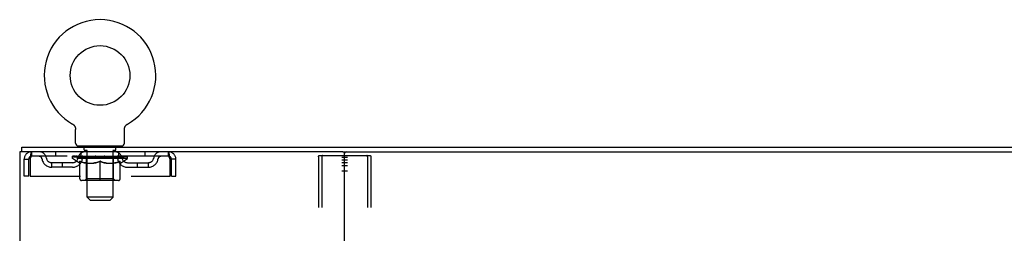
# Model space of a CAD drawing. Header units: inches. Extents: x 0 to 212, y 0 to 138.
# Tile 99 of 100: x 163.5 to 186.22, y 90.72 to 95.65. Entities that reach past the tile are written whole.
import ezdxf

# ---------------------------------------------------------------- set-up
doc = ezdxf.new("R2010")
doc.units = ezdxf.units.IN
doc.header["$LTSCALE"] = 11.6875
doc.header["$MEASUREMENT"] = 0
doc.linetypes.add('HIDDEN', pattern=[0.2, 0.1, -0.1])
doc.layers.get('0').update_dxf_attribs({"linetype": 'CONTINUOUS'})
doc.layers.add('DEFAULT_2', color=8, linetype='HIDDEN')
doc.layers.add('WITNESSMARKS', color=7, linetype='CONTINUOUS')

msp = doc.modelspace()

# ---------------------------------------------------------------- linework, layer by layer
at = {"color": 7, "linetype": 'Continuous'}
for p, q in [((164.716, 93.246), (164.716, 93.246)), ((164.716, 93.246), (164.72, 93.243)), ((164.718, 93.245), (164.717, 93.245)), ((164.72, 93.243), (164.724, 93.241)), ((164.724, 93.241), (164.729, 93.238)), ((164.728, 93.238), (164.733, 93.235)), ((164.732, 93.235), (164.737, 93.232)), ((164.736, 93.232), (164.74, 93.228)), ((164.74, 93.228), (164.744, 93.225)), ((164.744, 93.225), (164.748, 93.221)), ((164.748, 93.221), (164.751, 93.218)), ((164.751, 93.218), (164.755, 93.214)), ((164.754, 93.214), (164.758, 93.21)), ((164.758, 93.21), (164.761, 93.206)), ((164.761, 93.206), (164.764, 93.202)), ((164.764, 93.202), (164.767, 93.197)), ((164.766, 93.198), (164.769, 93.193)), ((164.769, 93.193), (164.772, 93.189)), ((164.772, 93.189), (164.774, 93.184)), ((164.774, 93.184), (164.776, 93.18)), ((164.776, 93.18), (164.778, 93.175)), ((164.778, 93.175), (164.78, 93.17)), ((165.922, 93.17), (165.924, 93.175)), ((165.924, 93.175), (165.926, 93.18)), ((165.926, 93.18), (165.928, 93.184)), ((165.928, 93.184), (165.93, 93.189)), ((165.93, 93.189), (165.933, 93.193)), ((165.933, 93.193), (165.936, 93.198)), ((165.935, 93.197), (165.938, 93.202)), ((165.938, 93.202), (165.941, 93.206)), ((165.941, 93.206), (165.944, 93.21)), ((165.944, 93.21), (165.948, 93.214)), ((165.947, 93.214), (165.951, 93.218)), ((165.951, 93.218), (165.954, 93.221)), ((165.954, 93.221), (165.958, 93.225)), ((165.958, 93.225), (165.962, 93.228)), ((165.962, 93.228), (165.966, 93.232)), ((165.965, 93.232), (165.969, 93.235)), ((165.969, 93.235), (165.974, 93.238)), ((165.973, 93.238), (165.978, 93.241)), ((165.978, 93.241), (165.982, 93.243)), ((165.978, 93.241), (165.979, 93.242)), ((165.982, 93.243), (165.986, 93.246)), ((165.985, 93.245), (165.984, 93.245)), ((164.78, 93.17), (164.781, 93.165)), ((164.781, 93.165), (164.783, 93.16)), ((164.783, 93.161), (164.784, 93.156)), ((164.784, 93.156), (164.785, 93.151)), ((164.785, 93.151), (164.786, 93.146)), ((164.786, 93.146), (164.787, 93.141)), ((164.787, 93.141), (164.788, 93.136)), ((164.788, 93.125), (164.788, 93.121)), ((164.788, 92.807), (164.788, 93.121)), ((165.913, 92.807), (165.913, 93.121)), ((165.914, 93.136), (165.915, 93.141)), ((165.914, 93.131), (165.914, 93.136)), ((165.915, 93.141), (165.916, 93.146)), ((165.916, 93.146), (165.917, 93.151)), ((165.917, 93.151), (165.918, 93.156)), ((165.918, 93.156), (165.919, 93.161)), ((165.919, 93.16), (165.92, 93.165)), ((165.92, 93.165), (165.922, 93.17)), ((164.851, 92.738), (164.851, 92.708)), ((165.851, 92.738), (164.851, 92.738)), ((165.851, 92.738), (165.851, 92.708)), ((163.549, 92.604), (163.549, 92.708)), ((163.587, 92.604), (163.558, 92.604)), ((170.957, 92.604), (196.287, 92.604))]:
    msp.add_line(p, q, dxfattribs=at)
at = {"color": 3, "linetype": 'Continuous'}
for p, q in [((163.497, 92.604), (163.497, 12.812)), ((163.558, 92.604), (163.497, 92.604)), ((163.549, 92.708), (203.695, 92.708)), ((170.957, 92.604), (163.587, 92.604)), ((170.997, 12.852), (170.997, 92.564))]:
    msp.add_line(p, q, dxfattribs=at)
at = {"color": 7, "linetype": 'Continuous'}
for points in [[(164.788, 93.136), (164.788, 93.131), (164.788, 93.125)], [(165.913, 93.121), (165.914, 93.125), (165.914, 93.131)], [(165.913, 93.121), (165.914, 93.125), (165.914, 93.131)]]:
    msp.add_lwpolyline(points, dxfattribs=at)
msp.add_circle((165.351, 94.366), 0.688, dxfattribs=at)
for centre, radius, start, end in [((165.351, 94.366), 1.288, 299.5053, 240.4947), ((164.857, 92.807), 0.069, 180, 265), ((165.844, 92.807), 0.069, 275, 360), ((171.037, 92.564), 0.04, 90, 180)]:
    msp.add_arc(centre, radius, start, end, dxfattribs=at)
at = {"color": 3, "linetype": 'Continuous'}
msp.add_arc((170.957, 92.564), 0.04, 0, 90, dxfattribs=at)
at = {"layer": 'DEFAULT_2', "color": 8, "linetype": 'HIDDEN'}
for p, q in [((164.716, 93.246), (164.716, 93.246)), ((164.723, 93.242), (164.724, 93.241)), ((165.986, 93.246), (165.986, 93.246)), ((164.948, 92.738), (164.948, 92.708)), ((164.986, 92.648), (164.986, 92.728)), ((165.716, 92.648), (165.716, 92.728)), ((165.754, 92.738), (165.754, 92.708)), ((163.768, 92.604), (163.768, 92.5)), ((166.934, 92.5), (163.768, 92.5)), ((164.32, 92.604), (164.32, 92.5)), ((164.718, 92.453), (164.718, 92.5)), ((164.727, 92.493), (164.727, 92.5)), ((164.736, 92.49), (164.736, 92.493)), ((164.736, 92.49), (165.966, 92.49)), ((164.745, 92.49), (164.745, 92.493)), ((164.746, 92.49), (164.746, 92.493)), ((164.756, 92.493), (164.756, 92.5)), ((164.772, 92.49), (164.772, 92.493)), ((164.774, 92.49), (164.774, 92.493)), ((164.803, 92.493), (164.803, 92.5)), ((164.817, 92.49), (164.817, 92.493)), ((164.82, 92.49), (164.82, 92.493)), ((165.024, 92.493), (164.823, 92.493)), ((164.866, 92.493), (164.866, 92.5)), ((164.867, 92.49), (164.867, 92.493)), ((164.868, 92.49), (164.868, 92.493)), ((164.871, 92.49), (164.871, 92.493)), ((164.878, 92.49), (164.878, 92.493)), ((164.878, 92.49), (164.878, 92.493)), ((164.882, 92.49), (164.882, 92.493)), ((164.885, 92.49), (164.885, 92.494)), ((164.889, 92.49), (164.889, 92.493)), ((164.904, 92.49), (164.904, 92.493)), ((164.913, 92.5), (164.913, 92.604)), ((164.922, 92.49), (164.922, 92.496)), ((164.922, 92.49), (164.922, 92.493)), ((164.942, 92.49), (164.942, 92.493)), ((164.942, 92.49), (164.942, 92.493)), ((164.944, 92.493), (164.944, 92.5)), ((164.954, 92.49), (164.954, 92.493)), ((164.958, 92.49), (164.958, 92.493)), ((164.967, 92.49), (164.967, 92.493)), ((164.978, 92.49), (164.978, 92.497)), ((164.994, 92.49), (164.994, 92.493)), ((165.056, 92.638), (164.996, 92.638)), ((164.997, 92.49), (164.997, 92.493)), ((165.024, 92.49), (165.024, 92.493)), ((165.091, 92.493), (165.029, 92.493)), ((165.034, 92.493), (165.034, 92.5)), ((165.041, 92.49), (165.041, 92.493)), ((165.046, 92.49), (165.046, 92.493)), ((165.051, 91.557), (165.051, 92.628)), ((165.052, 92.49), (165.052, 92.498)), ((165.056, 92.49), (165.056, 92.493)), ((165.067, 92.49), (165.067, 92.493)), ((165.091, 92.49), (165.091, 92.493)), ((165.166, 92.493), (165.107, 92.493)), ((165.127, 92.49), (165.127, 92.493)), ((165.134, 92.493), (165.134, 92.5)), ((165.138, 92.49), (165.138, 92.493)), ((165.14, 92.49), (165.14, 92.499)), ((165.143, 92.49), (165.143, 92.493)), ((165.151, 92.49), (165.151, 92.493)), ((165.166, 92.49), (165.166, 92.493)), ((165.246, 92.493), (165.192, 92.493)), ((165.205, 92.49), (165.205, 92.493)), ((165.237, 92.493), (165.314, 92.498)), ((165.241, 92.493), (165.241, 92.5)), ((165.242, 92.5), (165.241, 92.5)), ((165.242, 92.493), (165.242, 92.5)), ((165.242, 92.49), (165.242, 92.493)), ((165.245, 92.49), (165.245, 92.494)), ((165.246, 92.49), (165.246, 92.493)), ((165.247, 92.49), (165.247, 92.493)), ((165.282, 92.493), (165.346, 92.493)), ((165.287, 92.49), (165.287, 92.493)), ((165.293, 92.493), (165.293, 92.496)), ((165.314, 92.493), (165.314, 92.498)), ((165.33, 92.49), (165.33, 92.493)), ((165.348, 92.493), (165.348, 92.493)), ((165.348, 92.49), (165.348, 92.493)), ((165.348, 92.49), (165.348, 92.493)), ((165.351, 92.493), (165.351, 92.5)), ((165.351, 92.5), (165.465, 92.493)), ((165.354, 92.49), (165.354, 92.493)), ((165.354, 92.49), (165.354, 92.493)), ((165.354, 92.493), (165.354, 92.493)), ((165.372, 92.49), (165.372, 92.493)), ((165.372, 92.493), (165.42, 92.493)), ((165.414, 92.49), (165.414, 92.493)), ((165.455, 92.49), (165.455, 92.493)), ((165.455, 92.49), (165.455, 92.493)), ((165.456, 92.493), (165.51, 92.493)), ((165.457, 92.49), (165.457, 92.494)), ((165.46, 92.493), (165.46, 92.5)), ((165.46, 92.5), (165.461, 92.5)), ((165.46, 92.49), (165.46, 92.493)), ((165.461, 92.493), (165.461, 92.5)), ((165.497, 92.49), (165.497, 92.493)), ((165.536, 92.49), (165.536, 92.493)), ((165.536, 92.493), (165.595, 92.493)), ((165.551, 92.49), (165.551, 92.493)), ((165.559, 92.49), (165.559, 92.493)), ((165.561, 92.49), (165.561, 92.499)), ((165.564, 92.49), (165.564, 92.493)), ((165.568, 92.493), (165.568, 92.5)), ((165.575, 92.49), (165.575, 92.493)), ((165.611, 92.49), (165.611, 92.493)), ((165.611, 92.493), (165.673, 92.493)), ((165.635, 92.49), (165.635, 92.493)), ((165.706, 92.638), (165.646, 92.638)), ((165.646, 92.49), (165.646, 92.493)), ((165.65, 92.49), (165.65, 92.498)), ((165.651, 91.557), (165.651, 92.628)), ((165.656, 92.49), (165.656, 92.493)), ((165.661, 92.49), (165.661, 92.493)), ((165.668, 92.493), (165.668, 92.5)), ((165.678, 92.49), (165.678, 92.493)), ((165.678, 92.493), (165.879, 92.493)), ((165.705, 92.49), (165.705, 92.493)), ((165.708, 92.49), (165.708, 92.493)), ((165.724, 92.49), (165.724, 92.497)), ((165.735, 92.49), (165.735, 92.493)), ((165.744, 92.49), (165.744, 92.493)), ((165.748, 92.49), (165.748, 92.493)), ((165.758, 92.493), (165.758, 92.5)), ((165.759, 92.49), (165.759, 92.493)), ((165.76, 92.49), (165.76, 92.493)), ((165.78, 92.49), (165.78, 92.496)), ((165.78, 92.49), (165.78, 92.493)), ((165.788, 92.5), (165.788, 92.604)), ((165.798, 92.49), (165.798, 92.493)), ((165.813, 92.49), (165.813, 92.493)), ((165.817, 92.49), (165.817, 92.494)), ((165.82, 92.49), (165.82, 92.493)), ((165.824, 92.49), (165.824, 92.493)), ((165.824, 92.49), (165.824, 92.493)), ((165.831, 92.49), (165.831, 92.493)), ((165.834, 92.49), (165.834, 92.493)), ((165.835, 92.49), (165.835, 92.493)), ((165.836, 92.493), (165.836, 92.5)), ((165.882, 92.49), (165.882, 92.493)), ((165.885, 92.49), (165.885, 92.493)), ((165.899, 92.493), (165.899, 92.5)), ((165.928, 92.49), (165.928, 92.493)), ((165.93, 92.49), (165.93, 92.493)), ((165.946, 92.493), (165.946, 92.5)), ((165.956, 92.49), (165.956, 92.493)), ((165.957, 92.49), (165.957, 92.493)), ((165.966, 92.49), (165.966, 92.493)), ((165.975, 92.493), (165.975, 92.5)), ((165.984, 92.453), (165.984, 92.5)), ((166.382, 92.604), (166.382, 92.5)), ((166.934, 92.5), (166.934, 92.604)), ((170.393, 92.49), (170.393, 12.925)), ((170.414, 92.52), (171.58, 92.52)), ((170.467, 92.49), (170.467, 12.925)), ((171.527, 92.49), (171.527, 12.925)), ((171.601, 92.49), (171.601, 12.925)), ((163.601, 92.041), (163.601, 92.437)), ((163.601, 92.437), (163.705, 92.437)), ((163.705, 92.041), (163.705, 92.437)), ((163.735, 92.437), (163.735, 92.041)), ((164.236, 92.249), (164.236, 92.353)), ((164.719, 92.353), (164.236, 92.353)), ((164.486, 92.249), (164.486, 92.353)), ((164.877, 92.342), (164.718, 92.453)), ((165.984, 92.453), (164.718, 92.453)), ((164.877, 92.342), (164.887, 92.342)), ((164.887, 91.979), (164.887, 92.385)), ((165.03, 92.342), (165.21, 92.342)), ((165.038, 91.981), (165.038, 92.45)), ((165.351, 91.942), (165.351, 92.385)), ((165.492, 92.342), (165.672, 92.342)), ((165.664, 91.981), (165.664, 92.45)), ((165.814, 91.979), (165.814, 92.385)), ((165.814, 92.342), (165.825, 92.342)), ((165.825, 92.342), (165.984, 92.453)), ((165.983, 92.353), (166.466, 92.353)), ((166.216, 92.249), (166.216, 92.353)), ((166.466, 92.249), (166.466, 92.353)), ((166.967, 92.041), (166.967, 92.437)), ((166.997, 92.041), (166.997, 92.437)), ((167.101, 92.437), (166.997, 92.437)), ((167.101, 92.041), (167.101, 92.437)), ((163.705, 92.041), (163.601, 92.041)), ((163.735, 92.041), (166.967, 92.041)), ((164.719, 92.249), (164.236, 92.249)), ((165.983, 92.249), (166.466, 92.249)), ((166.997, 92.041), (167.101, 92.041)), ((165.777, 91.942), (164.925, 91.942)), ((165.038, 91.981), (164.998, 91.942)), ((165.664, 91.981), (165.038, 91.981)), ((165.664, 91.981), (165.704, 91.942)), ((165.12, 91.488), (165.051, 91.557)), ((165.651, 91.557), (165.051, 91.557)), ((165.12, 91.488), (165.582, 91.488)), ((165.582, 91.488), (165.651, 91.557))]:
    msp.add_line(p, q, dxfattribs=at)
for points in [[(163.768, 92.604), (163.766, 92.603), (163.763, 92.6), (163.761, 92.595), (163.759, 92.587), (163.756, 92.578), (163.754, 92.567), (163.751, 92.555), (163.749, 92.541), (163.747, 92.526), (163.744, 92.509), (163.742, 92.492), (163.74, 92.474), (163.737, 92.456), (163.735, 92.437)], [(163.768, 92.5), (163.766, 92.5), (163.763, 92.498), (163.761, 92.496), (163.759, 92.494), (163.756, 92.49), (163.754, 92.486), (163.751, 92.481), (163.749, 92.476), (163.747, 92.47), (163.744, 92.464), (163.742, 92.458), (163.74, 92.451), (163.737, 92.444), (163.735, 92.437)], [(166.967, 92.437), (166.965, 92.456), (166.962, 92.474), (166.96, 92.492), (166.958, 92.509), (166.955, 92.526), (166.953, 92.541), (166.95, 92.555), (166.948, 92.567), (166.946, 92.578), (166.943, 92.587), (166.941, 92.595), (166.939, 92.6), (166.936, 92.603), (166.934, 92.604)], [(166.967, 92.437), (166.965, 92.444), (166.962, 92.451), (166.96, 92.458), (166.958, 92.464), (166.955, 92.47), (166.953, 92.476), (166.95, 92.481), (166.948, 92.486), (166.946, 92.49), (166.943, 92.494), (166.941, 92.496), (166.939, 92.498), (166.936, 92.5), (166.934, 92.5)], [(170.393, 92.49), (170.394, 92.498), (170.396, 92.505), (170.399, 92.512), (170.404, 92.516), (170.409, 92.519), (170.414, 92.52)], [(170.488, 92.52), (170.482, 92.519), (170.477, 92.516), (170.473, 92.512), (170.469, 92.505), (170.467, 92.498), (170.467, 92.49)], [(171.527, 92.49), (171.526, 92.498), (171.524, 92.505), (171.521, 92.512), (171.517, 92.516), (171.512, 92.519), (171.506, 92.52)], [(171.58, 92.52), (171.585, 92.519), (171.59, 92.516), (171.595, 92.512), (171.598, 92.505), (171.6, 92.498), (171.601, 92.49)], [(165.037, 92.342), (165.013, 92.346), (164.988, 92.352), (164.963, 92.359), (164.938, 92.366), (164.913, 92.375), (164.887, 92.385)], [(164.887, 92.384), (164.912, 92.375), (164.936, 92.366), (164.96, 92.358), (164.983, 92.352), (165.007, 92.346), (165.03, 92.342)], [(165.351, 92.385), (165.325, 92.375), (165.299, 92.366), (165.274, 92.359), (165.249, 92.352), (165.225, 92.346), (165.2, 92.342)], [(165.21, 92.342), (165.233, 92.346), (165.256, 92.352), (165.28, 92.358), (165.303, 92.366), (165.327, 92.374), (165.351, 92.384)], [(165.502, 92.342), (165.477, 92.346), (165.452, 92.352), (165.427, 92.359), (165.402, 92.367), (165.377, 92.375), (165.351, 92.385)], [(165.351, 92.384), (165.375, 92.374), (165.399, 92.366), (165.423, 92.358), (165.446, 92.352), (165.469, 92.346), (165.492, 92.342)], [(165.814, 92.385), (165.789, 92.375), (165.763, 92.366), (165.738, 92.358), (165.714, 92.352), (165.689, 92.346), (165.665, 92.342)], [(165.672, 92.342), (165.696, 92.346), (165.719, 92.352), (165.743, 92.359), (165.766, 92.366), (165.79, 92.375), (165.814, 92.384)]]:
    msp.add_lwpolyline(points, dxfattribs=at)
for centre, radius, start, end in [((164.857, 92.807), 0.069, 265, 270), ((164.976, 92.728), 0.01, 0, 90), ((165.726, 92.728), 0.01, 90, 180), ((165.844, 92.807), 0.069, 270, 275), ((163.768, 92.437), 0.167, 90, 180), ((163.768, 92.437), 0.063, 90, 180), ((163.947, 92.437), 0.167, 8.0716, 90), ((163.948, 92.437), 0.0625, 7.9863, 90), ((165.008, 92.437), 0.167, 90, 171.9284), ((165.008, 92.437), 0.0625, 90, 172.0137), ((164.996, 92.648), 0.01, 180, 270), ((164.998, 92.45), 0.0398, 0, 90), ((165.041, 92.628), 0.01, 0, 90), ((165.661, 92.628), 0.01, 90, 180), ((165.704, 92.45), 0.0398, 90, 180), ((165.693, 92.437), 0.167, 8.0716, 90), ((165.694, 92.437), 0.0625, 7.9863, 90), ((165.706, 92.648), 0.01, 270, 360), ((166.755, 92.437), 0.167, 90, 171.9284), ((166.754, 92.437), 0.0625, 90, 172.0137), ((166.934, 92.437), 0.167, 0, 90), ((166.934, 92.437), 0.063, 0, 90), ((164.236, 92.478), 0.229, 187.9863, 270), ((164.236, 92.478), 0.125, 188.0716, 270), ((164.719, 92.478), 0.125, 270, 351.9284), ((164.719, 92.478), 0.229, 270, 352.0137), ((165.983, 92.478), 0.229, 187.9863, 270), ((165.983, 92.478), 0.125, 188.0716, 270), ((166.466, 92.478), 0.125, 270, 351.9284), ((166.466, 92.478), 0.229, 270, 352.0137), ((164.925, 91.979), 0.0371, 180, 270), ((165.777, 91.979), 0.0371, 270, 360)]:
    msp.add_arc(centre, radius, start, end, dxfattribs=at)
for centre, major_axis, ratio, start_param, end_param in [((165.351, 92.5), (0.633, 0.007), 0.05963, 2.96643, 3.140963), ((164.698, 92.488), (0.198, 0), 0.060556, 0.430652, 1.470503), ((165.351, 92.5), (0.633, 0), 0.060556, -3.141593, -2.96706), ((164.698, 92.481), (0.198, 0.002), 0.05963, 1.376596, 1.469874), ((165.351, 92.5), (0.633, 0.013), 0.05688, 2.791345, 2.965878), ((164.674, 92.488), (0.198, 0.002), 0.05963, 0.25549, 1.295341), ((164.742, 92.488), (0.198, -0.002), 0.05963, 0.605815, 1.645666), ((165.351, 92.5), (0.633, -0.007), 0.05963, -2.96643, -2.791898), ((164.742, 92.481), (0.198, 0), 0.060556, 1.551758, 1.645036), ((164.674, 92.481), (0.198, 0.004), 0.05688, 1.20151, 1.294789), ((164.743, 92.484), (0.164, 0.002), 0.05963, 1.065228, 1.614276), ((164.723, 92.484), (0.164, 0.003), 0.05688, 0.890143, 1.43919), ((164.781, 92.484), (0.164, 0), 0.060556, 1.240391, 1.789438), ((165.351, 92.5), (0.633, 0.019), 0.052395, 2.616403, 2.790936), ((164.67, 92.488), (0.198, 0.004), 0.05688, 0.080405, 1.120256), ((164.805, 92.488), (0.198, -0.004), 0.05688, 0.7809, 1.820751), ((165.351, 92.5), (0.633, -0.013), 0.05688, -2.791345, -2.616812), ((164.805, 92.481), (0.198, -0.002), 0.05963, 1.72692, 1.820198), ((164.67, 92.481), (0.198, 0.006), 0.052395, 1.026568, 1.119847), ((164.723, 92.484), (0.164, 0.005), 0.052395, 0.715201, 1.264248), ((164.837, 92.484), (0.164, -0.002), 0.05963, 1.415553, 1.9646), ((165.351, 92.5), (0.633, 0.025), 0.046319, 2.441654, 2.616187), ((164.884, 92.488), (0.198, -0.006), 0.052395, 0.955842, 1.995693), ((165.351, 92.5), (0.633, -0.019), 0.052395, -2.616403, -2.44187), ((164.687, 92.488), (0.198, 0.006), 0.052395, -0.094537, 0.945314), ((164.884, 92.481), (0.198, -0.004), 0.05688, 1.902006, 1.995284), ((164.687, 92.481), (0.198, 0.008), 0.046319, 0.851819, 0.945098), ((164.741, 92.484), (0.164, 0.006), 0.046319, 0.540452, 1.089499), ((164.908, 92.484), (0.164, -0.003), 0.05688, 1.590638, 2.139686), ((165.351, 92.5), (0.633, 0.029), 0.038841, 2.267123, 2.441656), ((164.977, 92.488), (0.198, -0.008), 0.046319, 1.130591, 2.170442), ((164.724, 92.488), (0.198, 0.008), 0.046319, -0.269286, 0.770565), ((165.351, 92.5), (0.633, -0.025), 0.046319, -2.441654, -2.267121), ((164.977, 92.481), (0.198, -0.006), 0.052395, 2.076947, 2.170226), ((164.724, 92.481), (0.198, 0.009), 0.038841, 0.677289, 0.770567), ((164.778, 92.484), (0.164, 0.008), 0.038841, 0.365921, 0.914969), ((164.993, 92.484), (0.164, -0.005), 0.052395, 1.76558, 2.314627), ((165.351, 92.5), (0.633, 0.033), 0.030195, 2.09281, 2.267343), ((165.082, 92.488), (0.198, -0.009), 0.038841, 1.305122, 2.344973), ((164.78, 92.488), (0.198, 0.009), 0.038841, -0.443817, 0.596034), ((165.351, 92.5), (0.633, -0.029), 0.038841, -2.267123, -2.092591), ((165.082, 92.481), (0.198, -0.008), 0.046319, 2.251696, 2.344975), ((164.78, 92.481), (0.198, 0.01), 0.030195, 0.502975, 0.596254), ((164.833, 92.484), (0.164, 0.009), 0.030195, 0.191608, 0.740655), ((165.088, 92.484), (0.164, -0.006), 0.046319, 1.940329, 2.489376), ((164.854, 92.488), (0.198, 0.01), 0.030195, -0.61813, 0.421721), ((165.351, 92.5), (0.633, 0.036), 0.020645, 1.918687, 2.09322), ((165.195, 92.488), (0.198, -0.01), 0.030195, 1.479435, 2.519286), ((165.351, 92.5), (0.633, -0.033), 0.030195, -2.09281, -1.918277), ((165.195, 92.481), (0.198, -0.009), 0.038841, 2.426227, 2.519505), ((164.854, 92.481), (0.198, 0.011), 0.020645, 0.328852, 0.422131), ((164.903, 92.484), (0.164, 0.009), 0.020645, 0.017485, 0.566532), ((165.192, 92.484), (0.164, -0.008), 0.038841, 2.11486, 2.663907), ((164.942, 92.488), (0.198, 0.011), 0.020645, -0.792253, 0.247598), ((165.351, 92.5), (0.633, 0.038), 0.010478, 1.744704, 1.919237), ((165.313, 92.488), (0.198, -0.011), 0.020645, 1.653558, 2.693409), ((165.351, 92.5), (0.633, -0.036), 0.020645, -1.918687, -1.744154), ((165.313, 92.481), (0.198, -0.01), 0.030195, 2.60054, 2.693819), ((164.942, 92.481), (0.198, 0.012), 0.010478, 0.154869, 0.248148), ((164.986, 92.484), (0.164, 0.01), 0.010478, 6.126688, 6.675735), ((165.3, 92.484), (0.164, -0.009), 0.030195, 2.289173, 2.83822), ((165.043, 92.488), (0.198, 0.012), 0.010478, -0.966236, -0.000846), ((165.432, 92.488), (0.198, -0.012), 0.010478, 1.827541, 2.867392), ((165.351, 92.5), (0.633, -0.038), 0.010478, -1.744704, -1.570171), ((165.432, 92.481), (0.198, -0.011), 0.020645, 2.774664, 2.867942), ((165.41, 92.484), (0.164, -0.009), 0.020645, 2.463296, 3.012344), ((165.27, 92.488), (0.198, 0.012), 0.010478, 0.274201, 1.314052), ((165.184, 92.484), (0.164, 0.01), 0.010478, -0.000298, 0.504314), ((165.154, 92.481), (0.198, 0.012), 0.010478, 0.192946, 0.399283), ((165.351, 92.5), (0.633, 0.038), 0.010478, -1.578586, -1.396888), ((165.548, 92.481), (0.198, -0.012), 0.010478, 2.948646, 3.041925), ((165.518, 92.484), (0.164, -0.01), 0.010478, 2.637279, 3.142076), ((165.389, 92.488), (0.198, 0.011), 0.020645, 0.448184, 1.488034), ((165.292, 92.484), (0.164, 0.009), 0.020645, 0.129249, 0.678296), ((165.27, 92.481), (0.198, 0.011), 0.020645, 0.273651, 0.366929), ((165.659, 92.488), (0.198, -0.012), 0.010478, -3.140747, -2.175357), ((165.351, 92.5), (0.633, 0.036), 0.020645, -1.397439, -1.222906), ((165.351, 92.5), (0.633, -0.038), 0.010478, 1.222355, 1.396888), ((165.507, 92.488), (0.198, 0.01), 0.030195, 0.622307, 1.662158), ((165.402, 92.484), (0.164, 0.009), 0.030195, 0.303372, 0.852419), ((165.716, 92.484), (0.164, -0.01), 0.010478, 2.749043, 3.29809), ((165.76, 92.488), (0.198, -0.011), 0.020645, 2.893995, 3.933846), ((165.389, 92.481), (0.198, 0.01), 0.030195, 0.447774, 0.541052), ((165.76, 92.481), (0.198, -0.012), 0.010478, 2.893445, 2.986723), ((165.62, 92.488), (0.198, 0.009), 0.038841, 0.79662, 1.836471), ((165.351, 92.5), (0.633, 0.033), 0.030195, -1.223315, -1.048783), ((165.351, 92.5), (0.633, -0.036), 0.020645, 1.048373, 1.222906), ((165.51, 92.484), (0.164, 0.008), 0.038841, 0.477686, 1.026733), ((165.799, 92.484), (0.164, -0.009), 0.020645, 2.57506, 3.124108), ((165.848, 92.488), (0.198, -0.01), 0.030195, 2.719872, 3.759723), ((165.725, 92.488), (0.198, 0.008), 0.046319, 0.971151, 2.011002), ((165.507, 92.481), (0.198, 0.009), 0.038841, 0.622087, 0.715366), ((165.848, 92.481), (0.198, -0.011), 0.020645, 2.719462, 2.812741), ((165.351, 92.5), (0.633, 0.029), 0.038841, -1.049002, -0.874469), ((165.351, 92.5), (0.633, -0.033), 0.030195, 0.87425, 1.048783), ((165.614, 92.484), (0.164, 0.006), 0.046319, 0.652216, 1.201263), ((165.818, 92.488), (0.198, 0.006), 0.052395, 1.1459, 2.185751), ((165.869, 92.484), (0.164, -0.009), 0.030195, 2.400937, 2.949985), ((165.922, 92.488), (0.198, -0.009), 0.038841, 2.545558, 3.585409), ((165.709, 92.484), (0.164, 0.005), 0.052395, 0.826965, 1.376012), ((165.62, 92.481), (0.198, 0.008), 0.046319, 0.796618, 0.889896), ((165.922, 92.481), (0.198, -0.01), 0.030195, 2.545339, 2.638617), ((165.897, 92.488), (0.198, 0.004), 0.05688, 1.320842, 2.360692), ((165.351, 92.5), (0.633, 0.025), 0.046319, -0.874471, -0.699939), ((165.351, 92.5), (0.633, -0.029), 0.038841, 0.699936, 0.874469), ((165.978, 92.488), (0.198, -0.008), 0.046319, 2.371028, 3.410879), ((165.924, 92.484), (0.164, -0.008), 0.038841, 2.226624, 2.775671), ((165.96, 92.488), (0.198, 0.002), 0.05963, 1.495927, 2.535778), ((165.794, 92.484), (0.164, 0.003), 0.05688, 1.001907, 1.550954), ((166.015, 92.488), (0.198, -0.006), 0.052395, 2.196279, 3.23613), ((165.961, 92.484), (0.164, -0.006), 0.046319, 2.052093, 2.601141), ((165.725, 92.481), (0.198, 0.006), 0.052395, 0.971367, 1.064645), ((166.004, 92.488), (0.198, 0), 0.060556, 1.671089, 2.71094), ((165.978, 92.481), (0.198, -0.009), 0.038841, 2.371026, 2.464304), ((166.032, 92.488), (0.198, -0.004), 0.05688, 2.021337, 3.061188), ((165.351, 92.5), (0.633, 0.019), 0.052395, -0.699723, -0.52519), ((165.351, 92.5), (0.633, -0.025), 0.046319, 0.525406, 0.699939), ((166.028, 92.488), (0.198, -0.002), 0.05963, 1.846251, 2.886102), ((165.865, 92.484), (0.164, 0.002), 0.05963, 1.176993, 1.72604), ((165.979, 92.484), (0.164, -0.005), 0.052395, 1.877344, 2.426392), ((165.921, 92.484), (0.164, 0), 0.060556, 1.352155, 1.901202), ((165.978, 92.484), (0.164, -0.003), 0.05688, 1.702402, 2.25145), ((165.959, 92.484), (0.164, -0.002), 0.05963, 1.527317, 2.076364), ((165.818, 92.481), (0.198, 0.004), 0.05688, 1.146309, 1.239587), ((166.015, 92.481), (0.198, -0.008), 0.046319, 2.196495, 2.289773), ((165.351, 92.5), (0.633, 0.013), 0.05688, -0.524781, -0.350248), ((165.351, 92.5), (0.633, -0.019), 0.052395, 0.350657, 0.52519), ((165.897, 92.481), (0.198, 0.002), 0.05963, 1.321394, 1.414673), ((166.032, 92.481), (0.198, -0.006), 0.052395, 2.021746, 2.115024), ((165.351, 92.5), (0.633, 0.007), 0.05963, -0.349695, -0.175162), ((165.351, 92.5), (0.633, -0.013), 0.05688, 0.175715, 0.350248), ((165.96, 92.481), (0.198, 0), 0.060556, 1.496556, 1.589835), ((166.028, 92.481), (0.198, -0.004), 0.05688, 1.846804, 1.940083), ((166.004, 92.481), (0.198, -0.002), 0.05963, 1.671719, 1.764997), ((165.351, 92.5), (0.633, 0), 0.060556, -0.174533, 0), ((165.351, 92.5), (0.633, -0.007), 0.05963, 0.000629, 0.175162)]:
    msp.add_ellipse(centre, major_axis=major_axis, ratio=ratio, start_param=start_param, end_param=end_param, dxfattribs=at)
at = {"layer": 'WITNESSMARKS', "color": 40, "linetype": 'Continuous'}
for p, q in [((170.934, 92.479), (171.059, 92.479)), ((170.934, 92.416), (171.059, 92.416)), ((170.934, 92.354), (171.059, 92.354)), ((170.934, 92.291), (171.059, 92.291)), ((170.934, 92.166), (171.059, 92.166))]:
    msp.add_line(p, q, dxfattribs=at)

doc.saveas('drawing.dxf')
